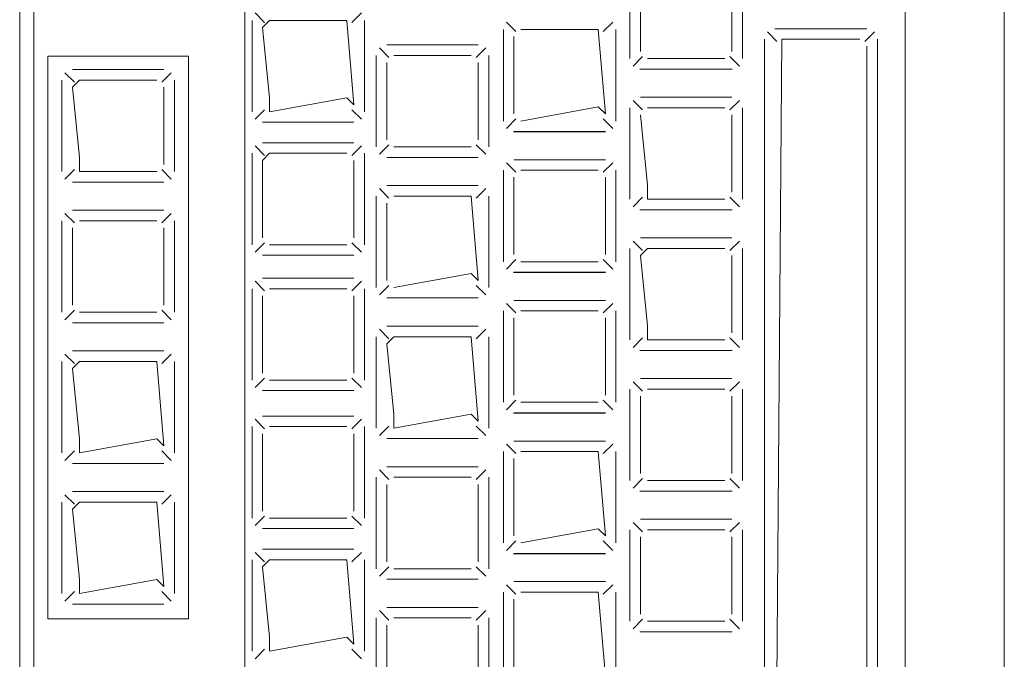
# Model space of a CAD drawing. Header units: feet. Extents: x 8 to 127, y 6 to 90.
# Tile 170 of 256: x 33.7253 to 33.7953, y 58.9735 to 59.019. Entities that reach past the tile are written whole.
import ezdxf

# ---------------------------------------------------------------- set-up
doc = ezdxf.new("R2010")
doc.units = ezdxf.units.FT
doc.header["$MEASUREMENT"] = 0
doc.layers.add('MOBILARIO', color=8, linetype='Continuous')

msp = doc.modelspace()

# ---------------------------------------------------------------- linework, layer by layer
at = {"layer": 'MOBILARIO', "lineweight": 5}
for p, q in [((33.795271, 58.911409), (33.795271, 59.139409)), ((33.795271, 58.911409), (33.795271, 59.139409)), ((33.725271, 59.093409), (33.725271, 58.915409)), ((33.725271, 59.093409), (33.725271, 58.915409)), ((33.726271, 58.915409), (33.726271, 59.093409)), ((33.726271, 58.915409), (33.726271, 59.093409)), ((33.741271, 59.059909), (33.741271, 58.915409)), ((33.741271, 59.059909), (33.741271, 58.915409)), ((33.788211, 58.938409), (33.788211, 59.034909)), ((33.788211, 58.938409), (33.788211, 59.034909)), ((33.768657, 59.022733), (33.768657, 59.016233)), ((33.768657, 59.022733), (33.768657, 59.016233)), ((33.776657, 59.016233), (33.776657, 59.022733)), ((33.776657, 59.016233), (33.776657, 59.022733)), ((33.769407, 59.022233), (33.769407, 59.016733)), ((33.769407, 59.022233), (33.769407, 59.016733)), ((33.775907, 59.016733), (33.775907, 59.022233)), ((33.775907, 59.016733), (33.775907, 59.022233)), ((33.742684, 59.018808), (33.742008, 59.019485)), ((33.742684, 59.018808), (33.742008, 59.019485)), ((33.748892, 59.018808), (33.749568, 59.019485)), ((33.748892, 59.018808), (33.749568, 59.019485)), ((33.741788, 59.018954), (33.741788, 59.012454)), ((33.741788, 59.018954), (33.741788, 59.012454)), ((33.743038, 59.018954), (33.742538, 59.018454)), ((33.743038, 59.018954), (33.742538, 59.018454)), ((33.742538, 59.018454), (33.743038, 59.013454)), ((33.742538, 59.018454), (33.743038, 59.013454)), ((33.748538, 59.018954), (33.743038, 59.018954)), ((33.748538, 59.018954), (33.743038, 59.018954)), ((33.749038, 59.012954), (33.748538, 59.018954)), ((33.749038, 59.012954), (33.748538, 59.018954)), ((33.749788, 59.012454), (33.749788, 59.018954)), ((33.749788, 59.012454), (33.749788, 59.018954)), ((33.760554, 59.01815), (33.759877, 59.018826)), ((33.760554, 59.01815), (33.759877, 59.018826)), ((33.766761, 59.01815), (33.767438, 59.018826)), ((33.766761, 59.01815), (33.767438, 59.018826)), ((33.759658, 59.018296), (33.759658, 59.011796)), ((33.759658, 59.018296), (33.759658, 59.011796)), ((33.760408, 59.017796), (33.760408, 59.012296)), ((33.760408, 59.017796), (33.760408, 59.012296)), ((33.766408, 59.018296), (33.760908, 59.018296)), ((33.766408, 59.018296), (33.760908, 59.018296)), ((33.766908, 59.012296), (33.766408, 59.018296)), ((33.766908, 59.012296), (33.766408, 59.018296)), ((33.767658, 59.011796), (33.767658, 59.018296)), ((33.767658, 59.011796), (33.767658, 59.018296)), ((33.779107, 59.017461), (33.778431, 59.018138)), ((33.779107, 59.017461), (33.778431, 59.018138)), ((33.785506, 59.018358), (33.778961, 59.018358)), ((33.778961, 59.018358), (33.785506, 59.018358)), ((33.785506, 59.018358), (33.778961, 59.018358)), ((33.778961, 59.018358), (33.785506, 59.018358)), ((33.785359, 59.017461), (33.786036, 59.018138)), ((33.785359, 59.017461), (33.786036, 59.018138)), ((33.757871, 59.017214), (33.751371, 59.017214)), ((33.757871, 59.017214), (33.751371, 59.017214)), ((33.778211, 59.017608), (33.778211, 58.955711)), ((33.778211, 59.017608), (33.778211, 58.955711)), ((33.778961, 58.956211), (33.779461, 59.017608)), ((33.778961, 58.956211), (33.779461, 59.017608)), ((33.779461, 59.017608), (33.785006, 59.017608)), ((33.779461, 59.017608), (33.785006, 59.017608)), ((33.785506, 59.017108), (33.785506, 58.956211)), ((33.785506, 59.017108), (33.785506, 58.956211)), ((33.786256, 58.955711), (33.786256, 59.017608)), ((33.786256, 58.955711), (33.786256, 59.017608)), ((33.727271, 59.016409), (33.727271, 58.976409)), ((33.737271, 59.016409), (33.727271, 59.016409)), ((33.727271, 59.016409), (33.727271, 58.976409)), ((33.737271, 59.016409), (33.727271, 59.016409)), ((33.737271, 58.976409), (33.737271, 59.016409)), ((33.737271, 58.976409), (33.737271, 59.016409)), ((33.750621, 59.016464), (33.750621, 59.009964)), ((33.750621, 59.016464), (33.750621, 59.009964)), ((33.751518, 59.016317), (33.750841, 59.016994)), ((33.751518, 59.016317), (33.750841, 59.016994)), ((33.757371, 59.016464), (33.751871, 59.016464)), ((33.757371, 59.016464), (33.751871, 59.016464)), ((33.757725, 59.016317), (33.758402, 59.016994)), ((33.757725, 59.016317), (33.758402, 59.016994)), ((33.758621, 59.009964), (33.758621, 59.016464)), ((33.758621, 59.009964), (33.758621, 59.016464)), ((33.769554, 59.01638), (33.768877, 59.015703)), ((33.769554, 59.01638), (33.768877, 59.015703)), ((33.775761, 59.01638), (33.776437, 59.015703)), ((33.775761, 59.01638), (33.776437, 59.015703)), ((33.751371, 59.015964), (33.751371, 59.010464)), ((33.751371, 59.015964), (33.751371, 59.010464)), ((33.757871, 59.010464), (33.757871, 59.015964)), ((33.757871, 59.010464), (33.757871, 59.015964)), ((33.769907, 59.016233), (33.775407, 59.016233)), ((33.769907, 59.016233), (33.775407, 59.016233)), ((33.729168, 59.014554), (33.728491, 59.015231)), ((33.729168, 59.014554), (33.728491, 59.015231)), ((33.735521, 59.015451), (33.729021, 59.015451)), ((33.735521, 59.015451), (33.729021, 59.015451)), ((33.735375, 59.014554), (33.736051, 59.015231)), ((33.735375, 59.014554), (33.736051, 59.015231)), ((33.769371, 59.015471), (33.775916, 59.015471)), ((33.769371, 59.015471), (33.775916, 59.015471)), ((33.769407, 59.015483), (33.775907, 59.015483)), ((33.769407, 59.015483), (33.775907, 59.015483)), ((33.728271, 59.014701), (33.728271, 59.008201)), ((33.728271, 59.014701), (33.728271, 59.008201)), ((33.729521, 59.014701), (33.729021, 59.014201)), ((33.729521, 59.014701), (33.729021, 59.014201)), ((33.729021, 59.014201), (33.729521, 59.009201)), ((33.729021, 59.014201), (33.729521, 59.009201)), ((33.735021, 59.014701), (33.729521, 59.014701)), ((33.735021, 59.014701), (33.729521, 59.014701)), ((33.735521, 59.008701), (33.735521, 59.014201)), ((33.735521, 59.008701), (33.735521, 59.014201)), ((33.736271, 59.008201), (33.736271, 59.014701)), ((33.736271, 59.008201), (33.736271, 59.014701)), ((33.743038, 59.013454), (33.743038, 59.012454)), ((33.743038, 59.012454), (33.748538, 59.013454)), ((33.743038, 59.013454), (33.743038, 59.012454)), ((33.743038, 59.012454), (33.748538, 59.013454)), ((33.748538, 59.013454), (33.749038, 59.012954)), ((33.748538, 59.013454), (33.749038, 59.012954)), ((33.769554, 59.012587), (33.768877, 59.013264)), ((33.769554, 59.012587), (33.768877, 59.013264)), ((33.775907, 59.013483), (33.769407, 59.013483)), ((33.775907, 59.013483), (33.769407, 59.013483)), ((33.775761, 59.012587), (33.776437, 59.013264)), ((33.775761, 59.012587), (33.776437, 59.013264)), ((33.742684, 59.012601), (33.742008, 59.011924)), ((33.742684, 59.012601), (33.742008, 59.011924)), ((33.748892, 59.012601), (33.749568, 59.011924)), ((33.748892, 59.012601), (33.749568, 59.011924)), ((33.760908, 59.011796), (33.766408, 59.012796)), ((33.760908, 59.011796), (33.766408, 59.012796)), ((33.766408, 59.012796), (33.766908, 59.012296)), ((33.766408, 59.012796), (33.766908, 59.012296)), ((33.768657, 59.012733), (33.768657, 59.006233)), ((33.768657, 59.012733), (33.768657, 59.006233)), ((33.769407, 59.012233), (33.769907, 59.007233)), ((33.769407, 59.012233), (33.769907, 59.007233)), ((33.775407, 59.012733), (33.769907, 59.012733)), ((33.775407, 59.012733), (33.769907, 59.012733)), ((33.775907, 59.006733), (33.775907, 59.012233)), ((33.775907, 59.006733), (33.775907, 59.012233)), ((33.776657, 59.006233), (33.776657, 59.012733)), ((33.776657, 59.006233), (33.776657, 59.012733)), ((33.742538, 59.011704), (33.749038, 59.011704)), ((33.742538, 59.011704), (33.749038, 59.011704)), ((33.760554, 59.011943), (33.759877, 59.011266)), ((33.760554, 59.011943), (33.759877, 59.011266)), ((33.766761, 59.011943), (33.767438, 59.011266)), ((33.766761, 59.011943), (33.767438, 59.011266)), ((33.760371, 59.011034), (33.766916, 59.011034)), ((33.760371, 59.011034), (33.766916, 59.011034)), ((33.760408, 59.011046), (33.766908, 59.011046)), ((33.760408, 59.011046), (33.766908, 59.011046)), ((33.742684, 59.009352), (33.742008, 59.010029)), ((33.742684, 59.009352), (33.742008, 59.010029)), ((33.749038, 59.010249), (33.742538, 59.010249)), ((33.749038, 59.010249), (33.742538, 59.010249)), ((33.748892, 59.009352), (33.749568, 59.010029)), ((33.748892, 59.009352), (33.749568, 59.010029)), ((33.751518, 59.01011), (33.750841, 59.009433)), ((33.751518, 59.01011), (33.750841, 59.009433)), ((33.757725, 59.01011), (33.758402, 59.009433)), ((33.757725, 59.01011), (33.758402, 59.009433)), ((33.741788, 59.009499), (33.741788, 59.002999)), ((33.741788, 59.009499), (33.741788, 59.002999)), ((33.743038, 59.009499), (33.742538, 59.008999)), ((33.743038, 59.009499), (33.742538, 59.008999)), ((33.748538, 59.009499), (33.743038, 59.009499)), ((33.748538, 59.009499), (33.743038, 59.009499)), ((33.749788, 59.002999), (33.749788, 59.009499)), ((33.749788, 59.002999), (33.749788, 59.009499)), ((33.751871, 59.009964), (33.757371, 59.009964)), ((33.751871, 59.009964), (33.757371, 59.009964)), ((33.729521, 59.009201), (33.729521, 59.008201)), ((33.729521, 59.009201), (33.729521, 59.008201)), ((33.742538, 59.008999), (33.742538, 59.003499)), ((33.742538, 59.008999), (33.742538, 59.003499)), ((33.749038, 59.003499), (33.749038, 59.008999)), ((33.749038, 59.003499), (33.749038, 59.008999)), ((33.751371, 59.009214), (33.757871, 59.009214)), ((33.751371, 59.009214), (33.757871, 59.009214)), ((33.760554, 59.00815), (33.759877, 59.008826)), ((33.760554, 59.00815), (33.759877, 59.008826)), ((33.766908, 59.009046), (33.760408, 59.009046)), ((33.766908, 59.009046), (33.760408, 59.009046)), ((33.766761, 59.00815), (33.767438, 59.008826)), ((33.766761, 59.00815), (33.767438, 59.008826)), ((33.729168, 59.008347), (33.728491, 59.00767)), ((33.729168, 59.008347), (33.728491, 59.00767)), ((33.729521, 59.008201), (33.735021, 59.008201)), ((33.729521, 59.008201), (33.735021, 59.008201)), ((33.735375, 59.008347), (33.736051, 59.00767)), ((33.735375, 59.008347), (33.736051, 59.00767)), ((33.759658, 59.008296), (33.759658, 59.001796)), ((33.759658, 59.008296), (33.759658, 59.001796)), ((33.766408, 59.008296), (33.760908, 59.008296)), ((33.766408, 59.008296), (33.760908, 59.008296)), ((33.767658, 59.001796), (33.767658, 59.008296)), ((33.767658, 59.001796), (33.767658, 59.008296)), ((33.729021, 59.007451), (33.735521, 59.007451)), ((33.729021, 59.007451), (33.735521, 59.007451)), ((33.757871, 59.007214), (33.751371, 59.007214)), ((33.757871, 59.007214), (33.751371, 59.007214)), ((33.760408, 59.007796), (33.760408, 59.002296)), ((33.760408, 59.007796), (33.760408, 59.002296)), ((33.766908, 59.002296), (33.766908, 59.007796)), ((33.766908, 59.002296), (33.766908, 59.007796)), ((33.769907, 59.007233), (33.769907, 59.006233)), ((33.769907, 59.007233), (33.769907, 59.006233)), ((33.751518, 59.006317), (33.750841, 59.006994)), ((33.751518, 59.006317), (33.750841, 59.006994)), ((33.757725, 59.006317), (33.758402, 59.006994)), ((33.757725, 59.006317), (33.758402, 59.006994)), ((33.750621, 59.006464), (33.750621, 58.999964)), ((33.750621, 59.006464), (33.750621, 58.999964)), ((33.751371, 59.005964), (33.751371, 59.000464)), ((33.751371, 59.005964), (33.751371, 59.000464)), ((33.757371, 59.006464), (33.751871, 59.006464)), ((33.757371, 59.006464), (33.751871, 59.006464)), ((33.757871, 59.000464), (33.757371, 59.006464)), ((33.757871, 59.000464), (33.757371, 59.006464)), ((33.758621, 58.999964), (33.758621, 59.006464)), ((33.758621, 58.999964), (33.758621, 59.006464)), ((33.769554, 59.00638), (33.768877, 59.005703)), ((33.769554, 59.00638), (33.768877, 59.005703)), ((33.769907, 59.006233), (33.775407, 59.006233)), ((33.769907, 59.006233), (33.775407, 59.006233)), ((33.775761, 59.00638), (33.776437, 59.005703)), ((33.775761, 59.00638), (33.776437, 59.005703)), ((33.729168, 59.004554), (33.728491, 59.005231)), ((33.729168, 59.004554), (33.728491, 59.005231)), ((33.735521, 59.005451), (33.729021, 59.005451)), ((33.735521, 59.005451), (33.729021, 59.005451)), ((33.735375, 59.004554), (33.736051, 59.005231)), ((33.735375, 59.004554), (33.736051, 59.005231)), ((33.769371, 59.005471), (33.775916, 59.005471)), ((33.769371, 59.005471), (33.775916, 59.005471)), ((33.769407, 59.005483), (33.775907, 59.005483)), ((33.769407, 59.005483), (33.775907, 59.005483)), ((33.728271, 59.004701), (33.728271, 58.998201)), ((33.728271, 59.004701), (33.728271, 58.998201)), ((33.735021, 59.004701), (33.729521, 59.004701)), ((33.735021, 59.004701), (33.729521, 59.004701)), ((33.736271, 58.998201), (33.736271, 59.004701)), ((33.736271, 58.998201), (33.736271, 59.004701)), ((33.729021, 59.004201), (33.729021, 58.998701)), ((33.729021, 59.004201), (33.729021, 58.998701)), ((33.735521, 58.998701), (33.735521, 59.004201)), ((33.735521, 58.998701), (33.735521, 59.004201)), ((33.742684, 59.003145), (33.742008, 59.002468)), ((33.742684, 59.003145), (33.742008, 59.002468)), ((33.748892, 59.003145), (33.749568, 59.002468)), ((33.748892, 59.003145), (33.749568, 59.002468)), ((33.769554, 59.002587), (33.768877, 59.003264)), ((33.769554, 59.002587), (33.768877, 59.003264)), ((33.775907, 59.003483), (33.769407, 59.003483)), ((33.775907, 59.003483), (33.769407, 59.003483)), ((33.775761, 59.002587), (33.776437, 59.003264)), ((33.775761, 59.002587), (33.776437, 59.003264)), ((33.743038, 59.002999), (33.748538, 59.002999)), ((33.743038, 59.002999), (33.748538, 59.002999)), ((33.768657, 59.002733), (33.768657, 58.996233)), ((33.768657, 59.002733), (33.768657, 58.996233)), ((33.769907, 59.002733), (33.769407, 59.002233)), ((33.769907, 59.002733), (33.769407, 59.002233)), ((33.775407, 59.002733), (33.769907, 59.002733)), ((33.775407, 59.002733), (33.769907, 59.002733)), ((33.776657, 58.996233), (33.776657, 59.002733)), ((33.776657, 58.996233), (33.776657, 59.002733)), ((33.742538, 59.002249), (33.749038, 59.002249)), ((33.742538, 59.002249), (33.749038, 59.002249)), ((33.760554, 59.001943), (33.759877, 59.001266)), ((33.760554, 59.001943), (33.759877, 59.001266)), ((33.760908, 59.001796), (33.766408, 59.001796)), ((33.760908, 59.001796), (33.766408, 59.001796)), ((33.766761, 59.001943), (33.767438, 59.001266)), ((33.766761, 59.001943), (33.767438, 59.001266)), ((33.769407, 59.002233), (33.769907, 58.997233)), ((33.769407, 59.002233), (33.769907, 58.997233)), ((33.775907, 58.996733), (33.775907, 59.002233)), ((33.775907, 58.996733), (33.775907, 59.002233)), ((33.751871, 58.999964), (33.757371, 59.000964)), ((33.751871, 58.999964), (33.757371, 59.000964)), ((33.757371, 59.000964), (33.757871, 59.000464)), ((33.757371, 59.000964), (33.757871, 59.000464)), ((33.760371, 59.001034), (33.766916, 59.001034)), ((33.760371, 59.001034), (33.766916, 59.001034)), ((33.760408, 59.001046), (33.766908, 59.001046)), ((33.760408, 59.001046), (33.766908, 59.001046)), ((33.742684, 58.99973), (33.742008, 59.000407)), ((33.742684, 58.99973), (33.742008, 59.000407)), ((33.749038, 59.000627), (33.742538, 59.000627)), ((33.749038, 59.000627), (33.742538, 59.000627)), ((33.748892, 58.99973), (33.749568, 59.000407)), ((33.748892, 58.99973), (33.749568, 59.000407)), ((33.741788, 58.999877), (33.741788, 58.993377)), ((33.741788, 58.999877), (33.741788, 58.993377)), ((33.748538, 58.999877), (33.743038, 58.999877)), ((33.748538, 58.999877), (33.743038, 58.999877)), ((33.749788, 58.993377), (33.749788, 58.999877)), ((33.749788, 58.993377), (33.749788, 58.999877)), ((33.751518, 59.00011), (33.750841, 58.999433)), ((33.751518, 59.00011), (33.750841, 58.999433)), ((33.757725, 59.00011), (33.758402, 58.999433)), ((33.757725, 59.00011), (33.758402, 58.999433)), ((33.742538, 58.999377), (33.742538, 58.993877)), ((33.742538, 58.999377), (33.742538, 58.993877)), ((33.749038, 58.993877), (33.749038, 58.999377)), ((33.749038, 58.993877), (33.749038, 58.999377)), ((33.751371, 58.999214), (33.757871, 58.999214)), ((33.751371, 58.999214), (33.757871, 58.999214)), ((33.760554, 58.99815), (33.759877, 58.998826)), ((33.760554, 58.99815), (33.759877, 58.998826)), ((33.766908, 58.999046), (33.760408, 58.999046)), ((33.766908, 58.999046), (33.760408, 58.999046)), ((33.766761, 58.99815), (33.767438, 58.998826)), ((33.766761, 58.99815), (33.767438, 58.998826)), ((33.729168, 58.998347), (33.728491, 58.99767)), ((33.729168, 58.998347), (33.728491, 58.99767)), ((33.729521, 58.998201), (33.735021, 58.998201)), ((33.729521, 58.998201), (33.735021, 58.998201)), ((33.735375, 58.998347), (33.736051, 58.99767)), ((33.735375, 58.998347), (33.736051, 58.99767)), ((33.759658, 58.998296), (33.759658, 58.991796)), ((33.759658, 58.998296), (33.759658, 58.991796)), ((33.766408, 58.998296), (33.760908, 58.998296)), ((33.766408, 58.998296), (33.760908, 58.998296)), ((33.767658, 58.991796), (33.767658, 58.998296)), ((33.767658, 58.991796), (33.767658, 58.998296)), ((33.729021, 58.997451), (33.735521, 58.997451)), ((33.729021, 58.997451), (33.735521, 58.997451)), ((33.760408, 58.997796), (33.760408, 58.992296)), ((33.760408, 58.997796), (33.760408, 58.992296)), ((33.766908, 58.992296), (33.766908, 58.997796)), ((33.766908, 58.992296), (33.766908, 58.997796)), ((33.751518, 58.996317), (33.750841, 58.996994)), ((33.751518, 58.996317), (33.750841, 58.996994)), ((33.757871, 58.997214), (33.751371, 58.997214)), ((33.757871, 58.997214), (33.751371, 58.997214)), ((33.757725, 58.996317), (33.758402, 58.996994)), ((33.757725, 58.996317), (33.758402, 58.996994)), ((33.769907, 58.997233), (33.769907, 58.996233)), ((33.769907, 58.997233), (33.769907, 58.996233)), ((33.750621, 58.996464), (33.750621, 58.989964)), ((33.750621, 58.996464), (33.750621, 58.989964)), ((33.751871, 58.996464), (33.751371, 58.995964)), ((33.751871, 58.996464), (33.751371, 58.995964)), ((33.757371, 58.996464), (33.751871, 58.996464)), ((33.757371, 58.996464), (33.751871, 58.996464)), ((33.757871, 58.990464), (33.757371, 58.996464)), ((33.757871, 58.990464), (33.757371, 58.996464)), ((33.758621, 58.989964), (33.758621, 58.996464)), ((33.758621, 58.989964), (33.758621, 58.996464)), ((33.769554, 58.99638), (33.768877, 58.995703)), ((33.769554, 58.99638), (33.768877, 58.995703)), ((33.769907, 58.996233), (33.775407, 58.996233)), ((33.769907, 58.996233), (33.775407, 58.996233)), ((33.775761, 58.99638), (33.776437, 58.995703)), ((33.775761, 58.99638), (33.776437, 58.995703)), ((33.735521, 58.995451), (33.729021, 58.995451)), ((33.735521, 58.995451), (33.729021, 58.995451)), ((33.751371, 58.995964), (33.751871, 58.990964)), ((33.751371, 58.995964), (33.751871, 58.990964)), ((33.769371, 58.995471), (33.775916, 58.995471)), ((33.769371, 58.995471), (33.775916, 58.995471)), ((33.769407, 58.995483), (33.775907, 58.995483)), ((33.769407, 58.995483), (33.775907, 58.995483)), ((33.728271, 58.994701), (33.728271, 58.988201)), ((33.728271, 58.994701), (33.728271, 58.988201)), ((33.729168, 58.994554), (33.728491, 58.995231)), ((33.729168, 58.994554), (33.728491, 58.995231)), ((33.729521, 58.994701), (33.729021, 58.994201)), ((33.729521, 58.994701), (33.729021, 58.994201)), ((33.735021, 58.994701), (33.729521, 58.994701)), ((33.735021, 58.994701), (33.729521, 58.994701)), ((33.735521, 58.988701), (33.735021, 58.994701)), ((33.735521, 58.988701), (33.735021, 58.994701)), ((33.735375, 58.994554), (33.736051, 58.995231)), ((33.735375, 58.994554), (33.736051, 58.995231)), ((33.736271, 58.988201), (33.736271, 58.994701)), ((33.736271, 58.988201), (33.736271, 58.994701)), ((33.729021, 58.994201), (33.729521, 58.989201)), ((33.729021, 58.994201), (33.729521, 58.989201)), ((33.742684, 58.993523), (33.742008, 58.992847)), ((33.742684, 58.993523), (33.742008, 58.992847)), ((33.743038, 58.993377), (33.748538, 58.993377)), ((33.743038, 58.993377), (33.748538, 58.993377)), ((33.748892, 58.993523), (33.749568, 58.992847)), ((33.748892, 58.993523), (33.749568, 58.992847)), ((33.769554, 58.992587), (33.768877, 58.993264)), ((33.769554, 58.992587), (33.768877, 58.993264)), ((33.775907, 58.993483), (33.769407, 58.993483)), ((33.775907, 58.993483), (33.769407, 58.993483)), ((33.775761, 58.992587), (33.776437, 58.993264)), ((33.775761, 58.992587), (33.776437, 58.993264)), ((33.742538, 58.992627), (33.749038, 58.992627)), ((33.742538, 58.992627), (33.749038, 58.992627)), ((33.768657, 58.992733), (33.768657, 58.986233)), ((33.768657, 58.992733), (33.768657, 58.986233)), ((33.775407, 58.992733), (33.769907, 58.992733)), ((33.775407, 58.992733), (33.769907, 58.992733)), ((33.776657, 58.986233), (33.776657, 58.992733)), ((33.776657, 58.986233), (33.776657, 58.992733)), ((33.760554, 58.991943), (33.759877, 58.991266)), ((33.760554, 58.991943), (33.759877, 58.991266)), ((33.766761, 58.991943), (33.767438, 58.991266)), ((33.766761, 58.991943), (33.767438, 58.991266)), ((33.769407, 58.992233), (33.769407, 58.986733)), ((33.769407, 58.992233), (33.769407, 58.986733)), ((33.775907, 58.986733), (33.775907, 58.992233)), ((33.775907, 58.986733), (33.775907, 58.992233)), ((33.760908, 58.991796), (33.766408, 58.991796)), ((33.760908, 58.991796), (33.766408, 58.991796)), ((33.742684, 58.989921), (33.742008, 58.990598)), ((33.742684, 58.989921), (33.742008, 58.990598)), ((33.749038, 58.990818), (33.742538, 58.990818)), ((33.749038, 58.990818), (33.742538, 58.990818)), ((33.748892, 58.989921), (33.749568, 58.990598)), ((33.748892, 58.989921), (33.749568, 58.990598)), ((33.751871, 58.990964), (33.751871, 58.989964)), ((33.751871, 58.989964), (33.757371, 58.990964)), ((33.751871, 58.990964), (33.751871, 58.989964)), ((33.751871, 58.989964), (33.757371, 58.990964)), ((33.757371, 58.990964), (33.757871, 58.990464)), ((33.757371, 58.990964), (33.757871, 58.990464)), ((33.760371, 58.991034), (33.766916, 58.991034)), ((33.760371, 58.991034), (33.766916, 58.991034)), ((33.760408, 58.991046), (33.766908, 58.991046)), ((33.760408, 58.991046), (33.766908, 58.991046)), ((33.741788, 58.990068), (33.741788, 58.983568)), ((33.741788, 58.990068), (33.741788, 58.983568)), ((33.748538, 58.990068), (33.743038, 58.990068)), ((33.748538, 58.990068), (33.743038, 58.990068)), ((33.749788, 58.983568), (33.749788, 58.990068)), ((33.749788, 58.983568), (33.749788, 58.990068)), ((33.751518, 58.99011), (33.750841, 58.989433)), ((33.751518, 58.99011), (33.750841, 58.989433)), ((33.757725, 58.99011), (33.758402, 58.989433)), ((33.757725, 58.99011), (33.758402, 58.989433)), ((33.729521, 58.989201), (33.729521, 58.988201)), ((33.729521, 58.988201), (33.735021, 58.989201)), ((33.729521, 58.989201), (33.729521, 58.988201)), ((33.729521, 58.988201), (33.735021, 58.989201)), ((33.735021, 58.989201), (33.735521, 58.988701)), ((33.735021, 58.989201), (33.735521, 58.988701)), ((33.742538, 58.989568), (33.742538, 58.984068)), ((33.742538, 58.989568), (33.742538, 58.984068)), ((33.749038, 58.984068), (33.749038, 58.989568)), ((33.749038, 58.984068), (33.749038, 58.989568)), ((33.751371, 58.989214), (33.757871, 58.989214)), ((33.751371, 58.989214), (33.757871, 58.989214)), ((33.766908, 58.989046), (33.760408, 58.989046)), ((33.766908, 58.989046), (33.760408, 58.989046)), ((33.729168, 58.988347), (33.728491, 58.98767)), ((33.729168, 58.988347), (33.728491, 58.98767)), ((33.735375, 58.988347), (33.736051, 58.98767)), ((33.735375, 58.988347), (33.736051, 58.98767)), ((33.760554, 58.98815), (33.759877, 58.988826)), ((33.760554, 58.98815), (33.759877, 58.988826)), ((33.766761, 58.98815), (33.767438, 58.988826)), ((33.766761, 58.98815), (33.767438, 58.988826)), ((33.759658, 58.988296), (33.759658, 58.981796)), ((33.759658, 58.988296), (33.759658, 58.981796)), ((33.760408, 58.987796), (33.760408, 58.982296)), ((33.760408, 58.987796), (33.760408, 58.982296)), ((33.766408, 58.988296), (33.760908, 58.988296)), ((33.766408, 58.988296), (33.760908, 58.988296)), ((33.766908, 58.982296), (33.766408, 58.988296)), ((33.766908, 58.982296), (33.766408, 58.988296)), ((33.767658, 58.981796), (33.767658, 58.988296)), ((33.767658, 58.981796), (33.767658, 58.988296)), ((33.729021, 58.987451), (33.735521, 58.987451)), ((33.729021, 58.987451), (33.735521, 58.987451)), ((33.751518, 58.986317), (33.750841, 58.986994)), ((33.751518, 58.986317), (33.750841, 58.986994)), ((33.757871, 58.987214), (33.751371, 58.987214)), ((33.757871, 58.987214), (33.751371, 58.987214)), ((33.757725, 58.986317), (33.758402, 58.986994)), ((33.757725, 58.986317), (33.758402, 58.986994)), ((33.750621, 58.986464), (33.750621, 58.979964)), ((33.750621, 58.986464), (33.750621, 58.979964)), ((33.757371, 58.986464), (33.751871, 58.986464)), ((33.757371, 58.986464), (33.751871, 58.986464)), ((33.758621, 58.979964), (33.758621, 58.986464)), ((33.758621, 58.979964), (33.758621, 58.986464)), ((33.769554, 58.98638), (33.768877, 58.985703)), ((33.769554, 58.98638), (33.768877, 58.985703)), ((33.769907, 58.986233), (33.775407, 58.986233)), ((33.769907, 58.986233), (33.775407, 58.986233)), ((33.775761, 58.98638), (33.776437, 58.985703)), ((33.775761, 58.98638), (33.776437, 58.985703)), ((33.751371, 58.985964), (33.751371, 58.980464)), ((33.751371, 58.985964), (33.751371, 58.980464)), ((33.757871, 58.980464), (33.757871, 58.985964)), ((33.757871, 58.980464), (33.757871, 58.985964)), ((33.729168, 58.984554), (33.728491, 58.985231)), ((33.729168, 58.984554), (33.728491, 58.985231)), ((33.735521, 58.985451), (33.729021, 58.985451)), ((33.735521, 58.985451), (33.729021, 58.985451)), ((33.735375, 58.984554), (33.736051, 58.985231)), ((33.735375, 58.984554), (33.736051, 58.985231)), ((33.769371, 58.985471), (33.775916, 58.985471)), ((33.769371, 58.985471), (33.775916, 58.985471)), ((33.769407, 58.985483), (33.775907, 58.985483)), ((33.769407, 58.985483), (33.775907, 58.985483)), ((33.728271, 58.984701), (33.728271, 58.978201)), ((33.728271, 58.984701), (33.728271, 58.978201)), ((33.729521, 58.984701), (33.729021, 58.984201)), ((33.729521, 58.984701), (33.729021, 58.984201)), ((33.729021, 58.984201), (33.729521, 58.979201)), ((33.729021, 58.984201), (33.729521, 58.979201)), ((33.735021, 58.984701), (33.729521, 58.984701)), ((33.735021, 58.984701), (33.729521, 58.984701)), ((33.735521, 58.978701), (33.735021, 58.984701)), ((33.735521, 58.978701), (33.735021, 58.984701)), ((33.736271, 58.978201), (33.736271, 58.984701)), ((33.736271, 58.978201), (33.736271, 58.984701)), ((33.742684, 58.983714), (33.742008, 58.983037)), ((33.742684, 58.983714), (33.742008, 58.983037)), ((33.743038, 58.983568), (33.748538, 58.983568)), ((33.743038, 58.983568), (33.748538, 58.983568)), ((33.748892, 58.983714), (33.749568, 58.983037)), ((33.748892, 58.983714), (33.749568, 58.983037)), ((33.775907, 58.983483), (33.769407, 58.983483)), ((33.775907, 58.983483), (33.769407, 58.983483)), ((33.742538, 58.982818), (33.749038, 58.982818)), ((33.742538, 58.982818), (33.749038, 58.982818)), ((33.760908, 58.981796), (33.766408, 58.982796)), ((33.760908, 58.981796), (33.766408, 58.982796)), ((33.766408, 58.982796), (33.766908, 58.982296)), ((33.766408, 58.982796), (33.766908, 58.982296)), ((33.768657, 58.982733), (33.768657, 58.976233)), ((33.768657, 58.982733), (33.768657, 58.976233)), ((33.769554, 58.982587), (33.768877, 58.983264)), ((33.769554, 58.982587), (33.768877, 58.983264)), ((33.775407, 58.982733), (33.769907, 58.982733)), ((33.775407, 58.982733), (33.769907, 58.982733)), ((33.775761, 58.982587), (33.776437, 58.983264)), ((33.775761, 58.982587), (33.776437, 58.983264)), ((33.776657, 58.976233), (33.776657, 58.982733)), ((33.776657, 58.976233), (33.776657, 58.982733)), ((33.769407, 58.982233), (33.769407, 58.976733)), ((33.769407, 58.982233), (33.769407, 58.976733)), ((33.775907, 58.976733), (33.775907, 58.982233)), ((33.775907, 58.976733), (33.775907, 58.982233)), ((33.749038, 58.981348), (33.742538, 58.981348)), ((33.749038, 58.981348), (33.742538, 58.981348)), ((33.760554, 58.981943), (33.759877, 58.981266)), ((33.760554, 58.981943), (33.759877, 58.981266)), ((33.766761, 58.981943), (33.767438, 58.981266)), ((33.766761, 58.981943), (33.767438, 58.981266)), ((33.742684, 58.980452), (33.742008, 58.981129)), ((33.742684, 58.980452), (33.742008, 58.981129)), ((33.748892, 58.980452), (33.749568, 58.981129)), ((33.748892, 58.980452), (33.749568, 58.981129)), ((33.760371, 58.981034), (33.766916, 58.981034)), ((33.760371, 58.981034), (33.766916, 58.981034)), ((33.760408, 58.981046), (33.766908, 58.981046)), ((33.760408, 58.981046), (33.766908, 58.981046)), ((33.741788, 58.980598), (33.741788, 58.974098)), ((33.741788, 58.980598), (33.741788, 58.974098)), ((33.743038, 58.980598), (33.742538, 58.980098)), ((33.743038, 58.980598), (33.742538, 58.980098)), ((33.742538, 58.980098), (33.743038, 58.975098)), ((33.742538, 58.980098), (33.743038, 58.975098)), ((33.748538, 58.980598), (33.743038, 58.980598)), ((33.748538, 58.980598), (33.743038, 58.980598)), ((33.749038, 58.974598), (33.748538, 58.980598)), ((33.749038, 58.974598), (33.748538, 58.980598)), ((33.749788, 58.974098), (33.749788, 58.980598)), ((33.749788, 58.974098), (33.749788, 58.980598)), ((33.751518, 58.98011), (33.750841, 58.979433)), ((33.751518, 58.98011), (33.750841, 58.979433)), ((33.751871, 58.979964), (33.757371, 58.979964)), ((33.751871, 58.979964), (33.757371, 58.979964)), ((33.757725, 58.98011), (33.758402, 58.979433)), ((33.757725, 58.98011), (33.758402, 58.979433)), ((33.729521, 58.979201), (33.729521, 58.978201)), ((33.729521, 58.978201), (33.735021, 58.979201)), ((33.729521, 58.979201), (33.729521, 58.978201)), ((33.729521, 58.978201), (33.735021, 58.979201)), ((33.735021, 58.979201), (33.735521, 58.978701)), ((33.735021, 58.979201), (33.735521, 58.978701)), ((33.751371, 58.979214), (33.757871, 58.979214)), ((33.751371, 58.979214), (33.757871, 58.979214)), ((33.760554, 58.97815), (33.759877, 58.978826)), ((33.760554, 58.97815), (33.759877, 58.978826)), ((33.766908, 58.979046), (33.760408, 58.979046)), ((33.766908, 58.979046), (33.760408, 58.979046)), ((33.766761, 58.97815), (33.767438, 58.978826)), ((33.766761, 58.97815), (33.767438, 58.978826)), ((33.729168, 58.978347), (33.728491, 58.97767)), ((33.729168, 58.978347), (33.728491, 58.97767)), ((33.735375, 58.978347), (33.736051, 58.97767)), ((33.735375, 58.978347), (33.736051, 58.97767)), ((33.759658, 58.978296), (33.759658, 58.971796)), ((33.759658, 58.978296), (33.759658, 58.971796)), ((33.766408, 58.978296), (33.760908, 58.978296)), ((33.766408, 58.978296), (33.760908, 58.978296)), ((33.766908, 58.972296), (33.766408, 58.978296)), ((33.766908, 58.972296), (33.766408, 58.978296)), ((33.767658, 58.971796), (33.767658, 58.978296)), ((33.767658, 58.971796), (33.767658, 58.978296)), ((33.729021, 58.977451), (33.735521, 58.977451)), ((33.729021, 58.977451), (33.735521, 58.977451)), ((33.757871, 58.977214), (33.751371, 58.977214)), ((33.757871, 58.977214), (33.751371, 58.977214)), ((33.760408, 58.977796), (33.760408, 58.972296)), ((33.760408, 58.977796), (33.760408, 58.972296)), ((33.727271, 58.976409), (33.737271, 58.976409)), ((33.727271, 58.976409), (33.737271, 58.976409)), ((33.750621, 58.976464), (33.750621, 58.969964)), ((33.750621, 58.976464), (33.750621, 58.969964)), ((33.751518, 58.976317), (33.750841, 58.976994)), ((33.751518, 58.976317), (33.750841, 58.976994)), ((33.757371, 58.976464), (33.751871, 58.976464)), ((33.757371, 58.976464), (33.751871, 58.976464)), ((33.757725, 58.976317), (33.758402, 58.976994)), ((33.757725, 58.976317), (33.758402, 58.976994)), ((33.758621, 58.969964), (33.758621, 58.976464)), ((33.758621, 58.969964), (33.758621, 58.976464)), ((33.751371, 58.975964), (33.751371, 58.970464)), ((33.751371, 58.975964), (33.751371, 58.970464)), ((33.757871, 58.970464), (33.757871, 58.975964)), ((33.757871, 58.970464), (33.757871, 58.975964)), ((33.769554, 58.97638), (33.768877, 58.975703)), ((33.769554, 58.97638), (33.768877, 58.975703)), ((33.769907, 58.976233), (33.775407, 58.976233)), ((33.769907, 58.976233), (33.775407, 58.976233)), ((33.775761, 58.97638), (33.776437, 58.975703)), ((33.775761, 58.97638), (33.776437, 58.975703)), ((33.743038, 58.975098), (33.743038, 58.974098)), ((33.743038, 58.974098), (33.748538, 58.975098)), ((33.743038, 58.975098), (33.743038, 58.974098)), ((33.743038, 58.974098), (33.748538, 58.975098)), ((33.748538, 58.975098), (33.749038, 58.974598)), ((33.748538, 58.975098), (33.749038, 58.974598)), ((33.769371, 58.975471), (33.775916, 58.975471)), ((33.769371, 58.975471), (33.775916, 58.975471)), ((33.769407, 58.975483), (33.775907, 58.975483)), ((33.769407, 58.975483), (33.775907, 58.975483)), ((33.742684, 58.974245), (33.742008, 58.973568)), ((33.742684, 58.974245), (33.742008, 58.973568)), ((33.748892, 58.974245), (33.749568, 58.973568)), ((33.748892, 58.974245), (33.749568, 58.973568))]:
    msp.add_line(p, q, dxfattribs=at)
at = {"layer": 'MOBILARIO'}
for centre in [(33.743038, 59.018454), (33.743038, 59.018454), (33.748538, 59.018454), (33.748538, 59.018454), (33.766408, 59.017796), (33.766408, 59.017796), (33.779461, 59.017108), (33.779461, 59.017108), (33.729521, 59.014201), (33.729521, 59.014201), (33.743038, 59.012954), (33.743038, 59.012954), (33.748538, 59.012954), (33.748538, 59.012954), (33.766408, 59.012296), (33.766408, 59.012296), (33.743038, 59.008999), (33.743038, 59.008999), (33.729521, 59.008701), (33.729521, 59.008701), (33.769907, 59.006733), (33.769907, 59.006733), (33.757371, 59.005964), (33.757371, 59.005964), (33.769907, 59.002233), (33.769907, 59.002233), (33.757371, 59.000464), (33.757371, 59.000464), (33.769907, 58.996733), (33.769907, 58.996733), (33.751871, 58.995964), (33.751871, 58.995964), (33.757371, 58.995964), (33.757371, 58.995964), (33.729521, 58.994201), (33.729521, 58.994201), (33.735021, 58.994201), (33.735021, 58.994201), (33.751871, 58.990464), (33.751871, 58.990464), (33.757371, 58.990464), (33.757371, 58.990464), (33.729521, 58.988701), (33.729521, 58.988701), (33.735021, 58.988701), (33.735021, 58.988701), (33.766408, 58.987796), (33.766408, 58.987796), (33.729521, 58.984201), (33.729521, 58.984201), (33.735021, 58.984201), (33.735021, 58.984201), (33.766408, 58.982296), (33.766408, 58.982296), (33.743038, 58.980098), (33.743038, 58.980098), (33.748538, 58.980098), (33.748538, 58.980098), (33.729521, 58.978701), (33.729521, 58.978701), (33.735021, 58.978701), (33.735021, 58.978701), (33.766408, 58.977796), (33.766408, 58.977796), (33.743038, 58.974598), (33.743038, 58.974598), (33.748538, 58.974598), (33.748538, 58.974598)]:
    msp.add_arc(centre, 0.0005, 0, 0, dxfattribs=at)

doc.saveas('drawing.dxf')
